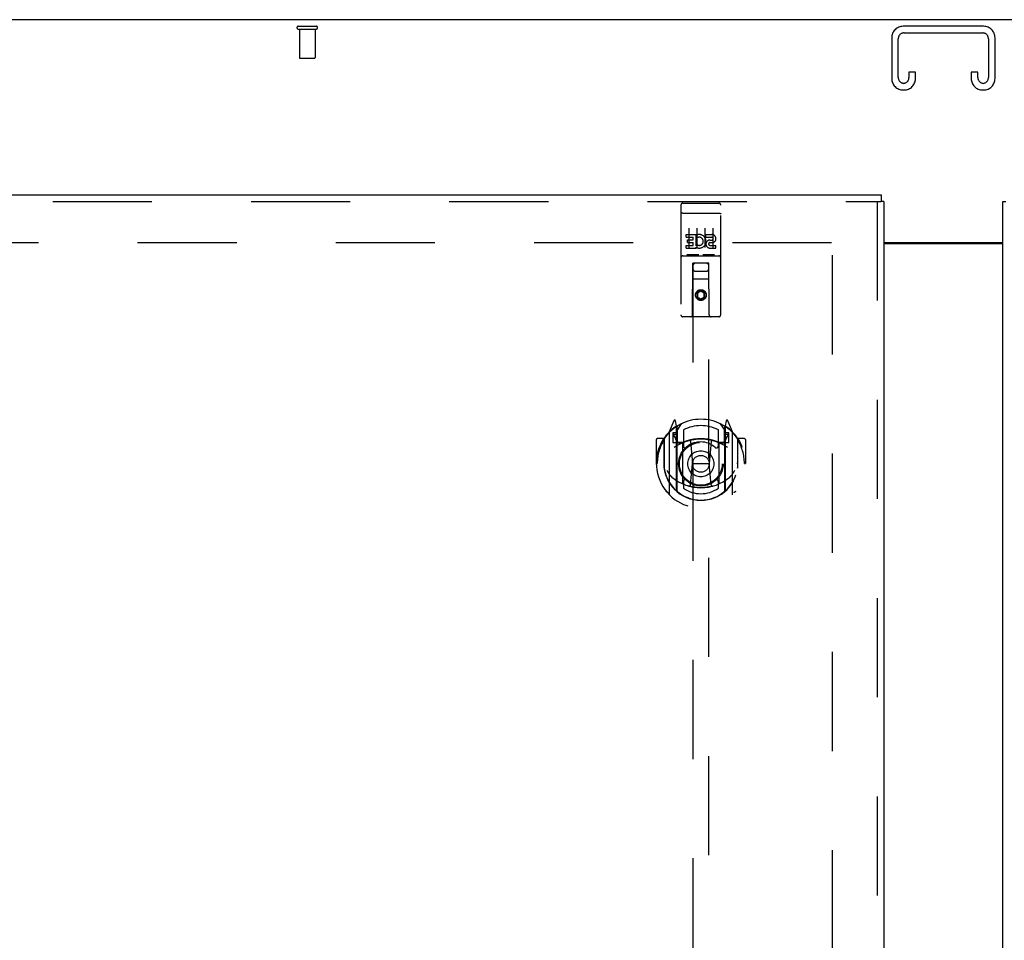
# Model space of a CAD drawing. Header units: inches. Extents: x 0 to 283, y 0 to 183.
# Tile 21 of 36: x 77 to 92, y 113 to 127. Entities that reach past the tile are written whole.
import ezdxf

# ---------------------------------------------------------------- set-up
doc = ezdxf.new("R2010")
doc.units = ezdxf.units.IN
doc.header["$LTSCALE"] = 15.583333
doc.header["$MEASUREMENT"] = 0
doc.linetypes.add('HIDDEN', pattern=[0.2, 0.1, -0.1])
doc.layers.get('0').update_dxf_attribs({"linetype": 'CONTINUOUS'})
for name, color, linetype in [('DEFAULT_2', 8, 'HIDDEN'), ('LEFTHAND_DOOR_ASSEMBLY', 7, 'CONTINUOUS'), ('RIGHTHAND_DOOR_ASSEMBLY', 7, 'CONTINUOUS')]:
    doc.layers.add(name, color=color, linetype=linetype)

msp = doc.modelspace()

# ---------------------------------------------------------------- linework, layer by layer
at = {"color": 3, "linetype": 'Continuous'}
for p, q in [((121.046, 127.414), (61.15, 127.414)), ((90.161, 123.914), (92.036, 123.914)), ((90.161, 123.899), (92.036, 123.899))]:
    msp.add_line(p, q, dxfattribs=at)
at = {"layer": 'DEFAULT_2', "color": 8, "linetype": 'HIDDEN'}
for p, q in [((80.956, 127.31), (81.24, 127.31)), ((80.956, 127.267), (81.24, 127.267)), ((80.974, 127.267), (80.974, 126.82)), ((81.222, 127.267), (81.222, 126.82)), ((91.731, 127.31), (90.466, 127.31)), ((90.286, 127.13), (90.286, 126.49)), ((90.39, 126.504), (90.39, 127.116)), ((90.48, 127.206), (91.717, 127.206)), ((91.807, 127.116), (91.807, 126.504)), ((91.911, 126.49), (91.911, 127.13)), ((80.984, 126.81), (81.212, 126.81)), ((90.557, 126.591), (90.557, 126.504)), ((90.661, 126.591), (90.557, 126.591)), ((90.661, 126.49), (90.661, 126.591)), ((91.536, 126.591), (91.536, 126.49)), ((91.64, 126.591), (91.536, 126.591)), ((91.64, 126.504), (91.64, 126.591)), ((90.466, 126.31), (90.481, 126.31)), ((91.716, 126.31), (91.731, 126.31)), ((62.848, 123.914), (89.452, 123.914)), ((89.348, 123.713), (89.348, 63.116))]:
    msp.add_line(p, q, dxfattribs=at)
for centre, radius, start, end in [((80.956, 127.289), 0.0215, 90, 270), ((81.24, 127.289), 0.0215, 270, 90), ((90.466, 127.13), 0.18, 90, 180), ((91.731, 127.13), 0.18, 0, 90), ((90.48, 127.116), 0.09, 90, 180), ((91.717, 127.116), 0.09, 0, 90), ((80.984, 126.82), 0.01, 180, 270), ((81.212, 126.82), 0.01, 270, 360), ((90.466, 126.49), 0.18, 180, 270), ((90.48, 126.504), 0.09, 180, 265.8584), ((90.467, 126.504), 0.09, 274.1416, 360), ((90.481, 126.49), 0.18, 270, 360), ((91.716, 126.49), 0.18, 180, 270), ((91.73, 126.504), 0.09, 180, 265.8584), ((91.717, 126.504), 0.09, 274.1416, 360), ((91.731, 126.49), 0.18, 270, 360)]:
    msp.add_arc(centre, radius, start, end, dxfattribs=at)
at = {"layer": 'LEFTHAND_DOOR_ASSEMBLY', "color": 3, "linetype": 'Continuous'}
for p, q in [((61.515, 124.664), (90.119, 124.664)), ((90.161, 124.56), (90.161, 62.268))]:
    msp.add_line(p, q, dxfattribs=at)
at = {"layer": 'LEFTHAND_DOOR_ASSEMBLY', "color": 7, "linetype": 'Continuous'}
for p in [(90.119, 124.664), (90.161, 124.56)]:
    msp.add_line(p, (90.119, 124.56), dxfattribs=at)
at = {"layer": 'LEFTHAND_DOOR_ASSEMBLY', "color": 8, "linetype": 'HIDDEN'}
for p, q in [((61.515, 124.56), (90.119, 124.56)), ((86.973, 124.502), (86.973, 122.777)), ((87.003, 124.532), (87.568, 124.532)), ((87.598, 122.777), (87.598, 124.502)), ((90.057, 124.56), (90.057, 62.268)), ((86.99, 124.373), (86.989, 124.373)), ((86.99, 124.373), (86.99, 124.373)), ((86.991, 124.373), (86.99, 124.373)), ((86.992, 124.373), (86.991, 124.373)), ((86.993, 124.373), (86.992, 124.373)), ((86.994, 124.373), (86.993, 124.373)), ((86.994, 124.373), (86.994, 124.373)), ((86.995, 124.373), (86.994, 124.373)), ((86.996, 124.373), (86.995, 124.373)), ((86.997, 124.373), (86.996, 124.373)), ((86.998, 124.373), (86.997, 124.373)), ((86.999, 124.373), (86.998, 124.373)), ((86.999, 124.374), (86.999, 124.373)), ((87, 124.374), (86.999, 124.374)), ((87.001, 124.374), (87, 124.374)), ((87.002, 124.374), (87.001, 124.374)), ((87.003, 124.374), (87.002, 124.374)), ((87.003, 124.374), (87.568, 124.374)), ((87.568, 124.374), (87.569, 124.374)), ((87.569, 124.374), (87.57, 124.374)), ((87.57, 124.374), (87.571, 124.374)), ((87.571, 124.374), (87.571, 124.374)), ((87.571, 124.374), (87.572, 124.374)), ((87.572, 124.374), (87.573, 124.373)), ((87.573, 124.373), (87.574, 124.373)), ((87.574, 124.373), (87.575, 124.373)), ((87.575, 124.373), (87.576, 124.373)), ((87.576, 124.373), (87.576, 124.373)), ((87.576, 124.373), (87.577, 124.373)), ((87.577, 124.373), (87.578, 124.373)), ((87.578, 124.373), (87.579, 124.373)), ((87.579, 124.373), (87.58, 124.373)), ((87.58, 124.373), (87.58, 124.373)), ((87.58, 124.373), (87.581, 124.373)), ((87.054, 123.996), (87.054, 124.039)), ((87.054, 124.039), (87.21, 124.039)), ((87.054, 123.996), (87.167, 123.996)), ((87.098, 124.14), (87.098, 123.834)), ((87.167, 123.954), (87.167, 123.996)), ((87.21, 123.861), (87.21, 124.039)), ((87.234, 123.991), (87.217, 124.03)), ((87.223, 124.14), (87.223, 123.834)), ((87.348, 124.14), (87.348, 123.834)), ((87.366, 123.996), (87.366, 124.039)), ((87.366, 124.039), (87.459, 124.039)), ((87.366, 123.996), (87.459, 123.996)), ((87.473, 124.14), (87.473, 123.834)), ((87.054, 123.826), (87.054, 123.868)), ((87.054, 123.868), (87.167, 123.868)), ((87.075, 123.911), (87.075, 123.954)), ((87.075, 123.954), (87.167, 123.954)), ((87.075, 123.911), (87.167, 123.911)), ((87.167, 123.868), (87.167, 123.911)), ((87.21, 123.861), (87.223, 123.88)), ((87.21, 123.826), (87.21, 123.838)), ((87.213, 123.836), (87.21, 123.838)), ((87.426, 123.912), (87.472, 123.912)), ((87.43, 123.952), (87.459, 123.952)), ((87.43, 123.868), (87.522, 123.868)), ((87.522, 123.826), (87.522, 123.868)), ((87.003, 123.704), (87.568, 123.704)), ((87.054, 123.826), (87.21, 123.826)), ((87.247, 123.72), (87.075, 123.72)), ((87.497, 123.72), (87.325, 123.72)), ((87.43, 123.826), (87.522, 123.826)), ((87.156, 122.777), (87.159, 123.587)), ((87.181, 123.587), (87.159, 123.587)), ((87.161, 123.587), (87.161, 95.585)), ((87.391, 123.587), (87.181, 123.587)), ((87.412, 123.587), (87.391, 123.587)), ((87.411, 95.585), (87.411, 123.587)), ((87.416, 122.777), (87.412, 123.587)), ((87.201, 123.462), (87.371, 123.462)), ((87.413, 123.337), (87.158, 123.337)), ((87.286, 123.158), (87.223, 123.122)), ((87.223, 123.122), (87.223, 123.05)), ((87.223, 123.122), (87.233, 123.117)), ((87.286, 123.147), (87.233, 123.117)), ((87.233, 123.117), (87.233, 123.056)), ((87.286, 123.158), (87.286, 123.147)), ((87.348, 123.122), (87.286, 123.158)), ((87.338, 123.117), (87.286, 123.147)), ((87.348, 123.122), (87.338, 123.117)), ((87.338, 123.056), (87.338, 123.117)), ((87.348, 123.05), (87.348, 123.122)), ((87.223, 123.05), (87.233, 123.056)), ((87.223, 123.05), (87.286, 123.014)), ((87.233, 123.056), (87.286, 123.026)), ((87.286, 123.026), (87.338, 123.056)), ((87.286, 123.014), (87.348, 123.05)), ((87.286, 123.014), (87.286, 123.026)), ((87.348, 123.05), (87.338, 123.056)), ((87.568, 122.747), (87.003, 122.747)), ((86.86, 121.112), (86.79, 120.937)), ((86.903, 121.029), (86.889, 121.109)), ((86.911, 120.957), (86.981, 121.066)), ((87.591, 121.066), (87.661, 120.957)), ((87.682, 121.109), (87.668, 121.029)), ((87.781, 120.937), (87.711, 121.112)), ((86.786, 120.926), (86.786, 119.959)), ((86.843, 120.922), (86.843, 120.772)), ((86.903, 120.922), (86.843, 120.922)), ((86.911, 120.897), (86.856, 120.897)), ((86.882, 121.008), (86.882, 121.007)), ((86.882, 121.007), (86.882, 121.007)), ((86.882, 121.007), (86.882, 121.007)), ((86.903, 120.013), (86.903, 121.029)), ((86.911, 120.012), (86.911, 121.016)), ((86.913, 120.991), (86.913, 120.784)), ((87.011, 120.969), (87.011, 120.716)), ((87.561, 120.716), (87.561, 120.969)), ((87.658, 120.784), (87.658, 120.991)), ((87.661, 120.012), (87.661, 121.016)), ((87.716, 120.897), (87.661, 120.897)), ((87.668, 121.029), (87.668, 120.013)), ((87.728, 120.922), (87.668, 120.922)), ((87.69, 121.007), (87.685, 121.01)), ((87.728, 120.772), (87.728, 120.922)), ((87.786, 119.959), (87.786, 120.926)), ((86.586, 120.816), (86.586, 120.443)), ((86.703, 120.831), (86.601, 120.831)), ((86.703, 120.831), (86.703, 120.443)), ((86.711, 120.816), (86.703, 120.831)), ((86.711, 120.828), (86.711, 120.371)), ((86.843, 120.772), (86.903, 120.772)), ((86.851, 120.889), (86.881, 120.843)), ((87.003, 120.771), (86.931, 120.771)), ((86.933, 120.764), (86.999, 120.764)), ((87.003, 120.129), (87.003, 120.761)), ((87.123, 120.787), (87.153, 120.443)), ((87.449, 120.787), (87.418, 120.443)), ((87.641, 120.771), (87.568, 120.771)), ((87.568, 120.761), (87.568, 120.129)), ((87.572, 120.764), (87.638, 120.764)), ((87.668, 120.772), (87.728, 120.772)), ((87.69, 120.843), (87.72, 120.889)), ((87.868, 120.831), (87.86, 120.816)), ((87.861, 120.828), (87.861, 120.371)), ((87.868, 120.443), (87.868, 120.831)), ((87.971, 120.831), (87.868, 120.831)), ((87.986, 120.816), (87.986, 120.443)), ((86.586, 120.443), (86.601, 120.443)), ((86.703, 120.443), (86.718, 120.443)), ((87.123, 120.103), (87.153, 120.443)), ((87.153, 120.443), (87.418, 120.443)), ((87.448, 120.103), (87.418, 120.443)), ((87.868, 120.443), (87.853, 120.443)), ((87.971, 120.443), (87.986, 120.443)), ((86.711, 120.371), (86.711, 120.368)), ((87.861, 120.371), (87.86, 120.368)), ((87.011, 120.155), (87.011, 120.052)), ((87.561, 120.052), (87.561, 120.155))]:
    msp.add_line(p, q, dxfattribs=at)
for points in [[(86.989, 124.373), (86.989, 124.373), (86.988, 124.373), (86.988, 124.373), (86.988, 124.372), (86.987, 124.372), (86.987, 124.372), (86.986, 124.372), (86.986, 124.372), (86.986, 124.372), (86.985, 124.372), (86.985, 124.372), (86.985, 124.372), (86.984, 124.372), (86.984, 124.372), (86.984, 124.372), (86.983, 124.372), (86.983, 124.372), (86.983, 124.372), (86.983, 124.372), (86.982, 124.371), (86.982, 124.371), (86.982, 124.371), (86.981, 124.371), (86.981, 124.371), (86.981, 124.371), (86.98, 124.371), (86.98, 124.371), (86.98, 124.371), (86.98, 124.371), (86.979, 124.371), (86.979, 124.371), (86.979, 124.371), (86.979, 124.37), (86.978, 124.37), (86.978, 124.37), (86.978, 124.37), (86.978, 124.37), (86.977, 124.37), (86.977, 124.37), (86.977, 124.37), (86.977, 124.37), (86.977, 124.37), (86.976, 124.37), (86.976, 124.369), (86.976, 124.369), (86.976, 124.369), (86.976, 124.369), (86.976, 124.369), (86.975, 124.369), (86.975, 124.369), (86.975, 124.369), (86.975, 124.369), (86.975, 124.369), (86.975, 124.368), (86.975, 124.368), (86.974, 124.368), (86.974, 124.368), (86.974, 124.368), (86.974, 124.368), (86.974, 124.368), (86.974, 124.368), (86.974, 124.368), (86.974, 124.368), (86.974, 124.367), (86.974, 124.367), (86.973, 124.367), (86.973, 124.367), (86.973, 124.367), (86.973, 124.367), (86.973, 124.367), (86.973, 124.367), (86.973, 124.367), (86.973, 124.367), (86.973, 124.366), (86.973, 124.366), (86.973, 124.366), (86.973, 124.366)], [(87.581, 124.373), (87.582, 124.373), (87.582, 124.373), (87.583, 124.373), (87.583, 124.373), (87.583, 124.373), (87.584, 124.372), (87.584, 124.372), (87.584, 124.372), (87.585, 124.372), (87.585, 124.372), (87.585, 124.372), (87.586, 124.372), (87.586, 124.372), (87.586, 124.372), (87.587, 124.372), (87.587, 124.372), (87.587, 124.372), (87.588, 124.372), (87.588, 124.372), (87.588, 124.372), (87.589, 124.372), (87.589, 124.371), (87.589, 124.371), (87.59, 124.371), (87.59, 124.371), (87.59, 124.371), (87.59, 124.371), (87.591, 124.371), (87.591, 124.371), (87.591, 124.371), (87.592, 124.371), (87.592, 124.371), (87.592, 124.371), (87.592, 124.371), (87.593, 124.37), (87.593, 124.37), (87.593, 124.37), (87.593, 124.37), (87.594, 124.37), (87.594, 124.37), (87.594, 124.37), (87.594, 124.37), (87.594, 124.37), (87.595, 124.37), (87.595, 124.37), (87.595, 124.369), (87.595, 124.369), (87.595, 124.369), (87.595, 124.369), (87.596, 124.369), (87.596, 124.369), (87.596, 124.369), (87.596, 124.369), (87.596, 124.369), (87.596, 124.369), (87.597, 124.368), (87.597, 124.368), (87.597, 124.368), (87.597, 124.368), (87.597, 124.368), (87.597, 124.368), (87.597, 124.368), (87.597, 124.368), (87.597, 124.368), (87.598, 124.368), (87.598, 124.367), (87.598, 124.367), (87.598, 124.367), (87.598, 124.367), (87.598, 124.367), (87.598, 124.367), (87.598, 124.367), (87.598, 124.367), (87.598, 124.367), (87.598, 124.367), (87.598, 124.366), (87.598, 124.366), (87.598, 124.366), (87.598, 124.366)], [(87.075, 123.72), (87.074, 123.72), (87.074, 123.72), (87.074, 123.72), (87.074, 123.72), (87.074, 123.72), (87.073, 123.72), (87.073, 123.72), (87.073, 123.72), (87.073, 123.72), (87.073, 123.72), (87.073, 123.72), (87.072, 123.72), (87.072, 123.72), (87.072, 123.72), (87.072, 123.72), (87.072, 123.72), (87.072, 123.72), (87.071, 123.72), (87.071, 123.72), (87.071, 123.72), (87.071, 123.72), (87.071, 123.72), (87.071, 123.72), (87.071, 123.72), (87.07, 123.72), (87.07, 123.72), (87.07, 123.72), (87.07, 123.72), (87.07, 123.72), (87.07, 123.72), (87.07, 123.72), (87.07, 123.72), (87.069, 123.72), (87.069, 123.72), (87.069, 123.72), (87.069, 123.72), (87.069, 123.72), (87.069, 123.72), (87.069, 123.72), (87.069, 123.721), (87.069, 123.721), (87.068, 123.721), (87.068, 123.721), (87.068, 123.721), (87.068, 123.721), (87.068, 123.721)], [(87.253, 123.721), (87.253, 123.721), (87.253, 123.721), (87.253, 123.721), (87.253, 123.721), (87.253, 123.721), (87.253, 123.721), (87.252, 123.72), (87.252, 123.72), (87.252, 123.72), (87.252, 123.72), (87.252, 123.72), (87.252, 123.72), (87.252, 123.72), (87.252, 123.72), (87.252, 123.72), (87.251, 123.72), (87.251, 123.72), (87.251, 123.72), (87.251, 123.72), (87.251, 123.72), (87.251, 123.72), (87.251, 123.72), (87.251, 123.72), (87.25, 123.72), (87.25, 123.72), (87.25, 123.72), (87.25, 123.72), (87.25, 123.72), (87.25, 123.72), (87.25, 123.72), (87.249, 123.72), (87.249, 123.72), (87.249, 123.72), (87.249, 123.72), (87.249, 123.72), (87.249, 123.72), (87.248, 123.72), (87.248, 123.72), (87.248, 123.72), (87.248, 123.72), (87.248, 123.72), (87.247, 123.72), (87.247, 123.72), (87.247, 123.72), (87.247, 123.72)], [(87.325, 123.72), (87.324, 123.72), (87.324, 123.72), (87.324, 123.72), (87.324, 123.72), (87.324, 123.72), (87.323, 123.72), (87.323, 123.72), (87.323, 123.72), (87.323, 123.72), (87.323, 123.72), (87.323, 123.72), (87.322, 123.72), (87.322, 123.72), (87.322, 123.72), (87.322, 123.72), (87.322, 123.72), (87.322, 123.72), (87.321, 123.72), (87.321, 123.72), (87.321, 123.72), (87.321, 123.72), (87.321, 123.72), (87.321, 123.72), (87.321, 123.72), (87.32, 123.72), (87.32, 123.72), (87.32, 123.72), (87.32, 123.72), (87.32, 123.72), (87.32, 123.72), (87.32, 123.72), (87.32, 123.72), (87.319, 123.72), (87.319, 123.72), (87.319, 123.72), (87.319, 123.72), (87.319, 123.72), (87.319, 123.72), (87.319, 123.72), (87.319, 123.721), (87.319, 123.721), (87.318, 123.721), (87.318, 123.721), (87.318, 123.721), (87.318, 123.721), (87.318, 123.721)], [(87.503, 123.721), (87.503, 123.721), (87.503, 123.721), (87.503, 123.721), (87.503, 123.721), (87.503, 123.721), (87.503, 123.721), (87.502, 123.72), (87.502, 123.72), (87.502, 123.72), (87.502, 123.72), (87.502, 123.72), (87.502, 123.72), (87.502, 123.72), (87.502, 123.72), (87.502, 123.72), (87.501, 123.72), (87.501, 123.72), (87.501, 123.72), (87.501, 123.72), (87.501, 123.72), (87.501, 123.72), (87.501, 123.72), (87.501, 123.72), (87.5, 123.72), (87.5, 123.72), (87.5, 123.72), (87.5, 123.72), (87.5, 123.72), (87.5, 123.72), (87.5, 123.72), (87.499, 123.72), (87.499, 123.72), (87.499, 123.72), (87.499, 123.72), (87.499, 123.72), (87.499, 123.72), (87.498, 123.72), (87.498, 123.72), (87.498, 123.72), (87.498, 123.72), (87.498, 123.72), (87.497, 123.72), (87.497, 123.72), (87.497, 123.72), (87.497, 123.72)], [(86.74, 120.881), (86.741, 120.882), (86.742, 120.883), (86.742, 120.884), (86.743, 120.885), (86.744, 120.885), (86.744, 120.886), (86.745, 120.887), (86.746, 120.888), (86.747, 120.889), (86.747, 120.889), (86.748, 120.89), (86.749, 120.891), (86.75, 120.891), (86.751, 120.892), (86.751, 120.893), (86.752, 120.894), (86.753, 120.894), (86.754, 120.895), (86.755, 120.895), (86.756, 120.896), (86.756, 120.897), (86.757, 120.897), (86.758, 120.898), (86.759, 120.898), (86.76, 120.899), (86.761, 120.899), (86.762, 120.9), (86.763, 120.901), (86.763, 120.901), (86.764, 120.901), (86.765, 120.902), (86.766, 120.902), (86.767, 120.903), (86.768, 120.903)], [(87.803, 120.903), (87.804, 120.903), (87.805, 120.902), (87.806, 120.902), (87.807, 120.901), (87.808, 120.901), (87.809, 120.901), (87.81, 120.9), (87.81, 120.899), (87.811, 120.899), (87.812, 120.898), (87.813, 120.898), (87.814, 120.897), (87.815, 120.897), (87.816, 120.896), (87.817, 120.895), (87.817, 120.895), (87.818, 120.894), (87.819, 120.894), (87.82, 120.893), (87.821, 120.892), (87.821, 120.891), (87.822, 120.891), (87.823, 120.89), (87.824, 120.889), (87.825, 120.889), (87.825, 120.888), (87.826, 120.887), (87.827, 120.886), (87.827, 120.885), (87.828, 120.885), (87.829, 120.884), (87.83, 120.883), (87.83, 120.882), (87.831, 120.881)], [(86.753, 120.329), (86.756, 120.324), (86.759, 120.319), (86.762, 120.314), (86.765, 120.309), (86.768, 120.305), (86.771, 120.301), (86.773, 120.297), (86.776, 120.293), (86.778, 120.289), (86.781, 120.285), (86.783, 120.282), (86.786, 120.279), (86.788, 120.275), (86.79, 120.272), (86.793, 120.269), (86.795, 120.267), (86.797, 120.264), (86.799, 120.261), (86.801, 120.259), (86.803, 120.256), (86.805, 120.254), (86.807, 120.252), (86.809, 120.249), (86.811, 120.247), (86.813, 120.245), (86.815, 120.243), (86.817, 120.241), (86.818, 120.24), (86.82, 120.238), (86.822, 120.236), (86.823, 120.235), (86.825, 120.233), (86.827, 120.232), (86.828, 120.23), (86.83, 120.229), (86.831, 120.228)], [(87.74, 120.228), (87.741, 120.229), (87.743, 120.23), (87.745, 120.232), (87.746, 120.233), (87.748, 120.235), (87.749, 120.236), (87.751, 120.238), (87.753, 120.24), (87.755, 120.241), (87.756, 120.243), (87.758, 120.245), (87.76, 120.247), (87.762, 120.249), (87.764, 120.252), (87.766, 120.254), (87.768, 120.256), (87.77, 120.259), (87.772, 120.261), (87.774, 120.264), (87.776, 120.267), (87.779, 120.269), (87.781, 120.272), (87.783, 120.275), (87.785, 120.279), (87.788, 120.282), (87.79, 120.285), (87.793, 120.289), (87.795, 120.293), (87.798, 120.297), (87.801, 120.301), (87.803, 120.305), (87.806, 120.309), (87.809, 120.314), (87.812, 120.319), (87.815, 120.324), (87.818, 120.329)], [(86.768, 119.982), (86.767, 119.982), (86.766, 119.983), (86.765, 119.983), (86.764, 119.984), (86.763, 119.984), (86.763, 119.985), (86.762, 119.985), (86.761, 119.986), (86.76, 119.986), (86.759, 119.987), (86.758, 119.987), (86.757, 119.988), (86.756, 119.988), (86.756, 119.989), (86.755, 119.99), (86.754, 119.99), (86.753, 119.991), (86.752, 119.992), (86.751, 119.992), (86.751, 119.993), (86.75, 119.994), (86.749, 119.994), (86.748, 119.995), (86.747, 119.996), (86.747, 119.997), (86.746, 119.997), (86.745, 119.998), (86.744, 119.999), (86.744, 120), (86.743, 120), (86.742, 120.001), (86.742, 120.002), (86.741, 120.003), (86.74, 120.004)], [(87.474, 120.086), (87.468, 120.084), (87.463, 120.083), (87.457, 120.081), (87.452, 120.08), (87.446, 120.079), (87.441, 120.078), (87.436, 120.076), (87.43, 120.075), (87.425, 120.074), (87.419, 120.073), (87.414, 120.072), (87.408, 120.071), (87.403, 120.07), (87.397, 120.069), (87.392, 120.068), (87.386, 120.067), (87.38, 120.067), (87.375, 120.066), (87.369, 120.065), (87.364, 120.064), (87.358, 120.064), (87.353, 120.063), (87.347, 120.063), (87.342, 120.062), (87.336, 120.062), (87.33, 120.062), (87.325, 120.061), (87.319, 120.061), (87.314, 120.061), (87.308, 120.06), (87.302, 120.06), (87.297, 120.06), (87.291, 120.06), (87.286, 120.06), (87.28, 120.06), (87.274, 120.06), (87.269, 120.06), (87.263, 120.06), (87.258, 120.061), (87.252, 120.061), (87.246, 120.061), (87.241, 120.062), (87.235, 120.062), (87.23, 120.062), (87.224, 120.063), (87.219, 120.063), (87.213, 120.064), (87.207, 120.064), (87.202, 120.065), (87.196, 120.066), (87.191, 120.067), (87.185, 120.067), (87.18, 120.068), (87.174, 120.069), (87.169, 120.07), (87.163, 120.071), (87.158, 120.072), (87.152, 120.073), (87.147, 120.074), (87.141, 120.075), (87.136, 120.076), (87.13, 120.078), (87.125, 120.079), (87.119, 120.08), (87.114, 120.081), (87.108, 120.083), (87.103, 120.084), (87.098, 120.086)], [(87.831, 120.004), (87.83, 120.003), (87.83, 120.002), (87.829, 120.001), (87.828, 120), (87.827, 120), (87.827, 119.999), (87.826, 119.998), (87.825, 119.997), (87.825, 119.997), (87.824, 119.996), (87.823, 119.995), (87.822, 119.994), (87.821, 119.994), (87.821, 119.993), (87.82, 119.992), (87.819, 119.992), (87.818, 119.991), (87.817, 119.99), (87.817, 119.99), (87.816, 119.989), (87.815, 119.988), (87.814, 119.988), (87.813, 119.987), (87.812, 119.987), (87.811, 119.986), (87.81, 119.986), (87.81, 119.985), (87.809, 119.985), (87.808, 119.984), (87.807, 119.984), (87.806, 119.983), (87.805, 119.983), (87.804, 119.982), (87.803, 119.982)]]:
    msp.add_lwpolyline(points, dxfattribs=at)
for centre, radius in [((87.286, 123.087), 0.085), ((87.286, 123.087), 0.0845), ((87.286, 120.436), 0.35), ((87.286, 120.436), 0.335), ((87.286, 120.436), 0.205), ((87.286, 120.436), 0.133)]:
    msp.add_circle(centre, radius, dxfattribs=at)
for centre, radius, start, end in [((87.003, 124.502), 0.03, 90, 180), ((87.568, 124.502), 0.03, 0, 90), ((87.26, 123.932), 0.107, 244.2636, 113.4027), ((87.26, 123.932), 0.0639, 234.8895, 113.4026), ((87.459, 123.974), 0.0644, 282.2995, 90.0775), ((87.459, 123.974), 0.0219, 269.9011, 90), ((87.43, 123.889), 0.0635, 90, 270), ((87.43, 123.89), 0.0219, 100.307, 270), ((87.003, 123.674), 0.03, 90, 180), ((87.568, 123.674), 0.03, 0, 90), ((87.201, 123.547), 0.04, 90, 180), ((87.371, 123.547), 0.04, 0, 90), ((87.201, 123.502), 0.04, 180, 270), ((87.371, 123.502), 0.04, 270, 360), ((87.003, 122.777), 0.03, 180, 270), ((87.126, 122.777), 0.03, 270, 360), ((87.446, 122.777), 0.03, 180, 270), ((87.568, 122.777), 0.03, 270, 360), ((87.286, 120.436), 0.7, 35.2961, 144.7039), ((86.874, 121.107), 0.015, 10, 158.1959), ((87.697, 121.107), 0.015, 21.8041, 170), ((87.286, 120.443), 0.7, 125.5126, 54.4874), ((86.801, 120.926), 0.015, 135.0748, 180), ((86.856, 120.892), 0.005, 90, 212.6792), ((86.891, 120.996), 0.02, 0, 125.5126), ((86.893, 120.991), 0.02, 0, 125.2543), ((86.931, 121.016), 0.02, 121.4688, 179.9992), ((87.286, 120.436), 0.6, 62.7204, 117.2796), ((87.641, 121.016), 0.02, 0, 58.5295), ((87.678, 120.991), 0.02, 54.7457, 180), ((87.681, 120.996), 0.02, 54.4874, 180), ((87.716, 120.892), 0.005, 327.3208, 90), ((87.771, 120.926), 0.015, 0, 44.9252), ((86.601, 120.816), 0.015, 90, 180), ((87.286, 120.443), 0.685, 146.9885, 180), ((86.731, 120.828), 0.02, 144.7039, 180), ((87.286, 120.13), 0.7, 53.2319, 126.7681), ((86.723, 120.742), 0.188, 0, 32.6792), ((86.931, 120.791), 0.02, 180, 270), ((86.933, 120.784), 0.02, 180, 270), ((86.999, 120.784), 0.02, 270, 293.464), ((87.018, 120.761), 0.015, 112.9863, 180), ((87.286, 120.123), 0.7, 66.536, 113.464), ((87.286, 120.436), 0.343, 48.8739, 131.1261), ((87.103, 120.785), 0.02, 5.0796, 105.6131), ((87.469, 120.785), 0.02, 74.3869, 174.9204), ((87.553, 120.761), 0.015, 0, 67.0137), ((87.572, 120.784), 0.02, 246.536, 270), ((87.638, 120.784), 0.02, 270, 360), ((87.641, 120.791), 0.02, 270, 360), ((87.849, 120.742), 0.188, 147.3208, 180), ((87.841, 120.828), 0.02, 0, 35.2961), ((87.286, 120.443), 0.685, 0, 33.0115), ((87.971, 120.816), 0.015, 0, 90), ((87.041, 120.716), 0.03, 180, 311.1261), ((87.531, 120.716), 0.03, 228.8739, 360), ((87.286, 120.445), 0.583, 180.2464, 359.7536), ((86.731, 120.371), 0.02, 180, 187.6622), ((87.286, 120.446), 0.58, 187.6622, 352.3378), ((87.841, 120.371), 0.02, 352.3378, 360), ((87.286, 120.76), 0.7, 229.529, 310.471), ((87.018, 120.129), 0.015, 180, 247.0137), ((87.041, 120.155), 0.03, 48.8739, 180), ((87.286, 120.436), 0.343, 228.8739, 311.1261), ((87.531, 120.155), 0.03, 0, 131.1261), ((87.553, 120.129), 0.015, 292.9863, 360), ((86.918, 120.013), 0.015, 180, 229.6413), ((86.931, 120.012), 0.02, 180, 230.6594), ((87.286, 120.446), 0.48, 235.0461, 304.9539), ((87.103, 120.105), 0.02, 254.4248, 354.9204), ((87.468, 120.105), 0.02, 185.0796, 285.5752), ((87.641, 120.012), 0.02, 309.3378, 359.9984), ((87.653, 120.013), 0.015, 310.3587, 360), ((86.801, 119.959), 0.015, 180, 224.9252), ((87.771, 119.959), 0.015, 315.0748, 360)]:
    msp.add_arc(centre, radius, start, end, dxfattribs=at)
at = {"layer": 'RIGHTHAND_DOOR_ASSEMBLY', "color": 3, "linetype": 'Continuous'}
msp.add_line((92.036, 62.268), (92.036, 124.56), dxfattribs=at)
at = {"layer": 'RIGHTHAND_DOOR_ASSEMBLY', "color": 7, "linetype": 'Continuous'}
msp.add_line((92.036, 124.56), (92.078, 124.56), dxfattribs=at)

doc.saveas('drawing.dxf')
